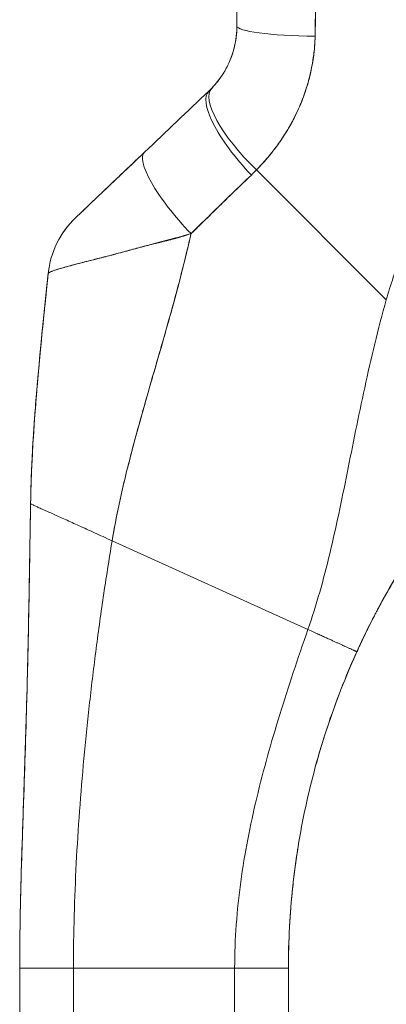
# Model space of a CAD drawing. Header units: inches. Extents: x 14 to 326, y 10 to 205.
# Tile 73 of 107: x 167.883 to 168.689, y 125.051 to 127.217. Entities that reach past the tile are written whole.
import ezdxf

# ---------------------------------------------------------------- set-up
doc = ezdxf.new("R2010")
doc.units = ezdxf.units.IN
doc.header["$LTSCALE"] = 20
doc.header["$MEASUREMENT"] = 0
doc.layers.add('Visible (ANSI)', color=7, linetype='Continuous', lineweight=5)

msp = doc.modelspace()

# ---------------------------------------------------------------- linework, layer by layer
at = {"layer": 'Visible (ANSI)'}
for p, q in [((168.3606, 127.2025), (168.3606, 127.2024)), ((168.2993, 127.0597), (168.2993, 127.0597)), ((168.2993, 127.0597), (168.2993, 127.0597)), ((168.689, 126.6007), (168.4037, 126.886)), ((168.4037, 126.886), (168.689, 126.6007)), ((168.2074, 126.5425), (168.2074, 126.5425)), ((168.2074, 126.5425), (168.2074, 126.5425)), ((168.2074, 126.5425), (168.2074, 126.5425)), ((168.0865, 126.0705), (168.5167, 125.8753)), ((168.5167, 125.8753), (168.0865, 126.0705)), ((168.6243, 125.8264), (168.6243, 125.8262)), ((168.6243, 125.8262), (168.6243, 125.8264)), ((167.8833, 124.2042), (167.8833, 125.1303)), ((168.0014, 125.1305), (168.0014, 124.2044)), ((168.0014, 125.1305), (168.3557, 125.1305)), ((168.3557, 125.1305), (168.0014, 125.1305)), ((168.3557, 124.2044), (168.3557, 125.1305)), ((168.4739, 125.1303), (168.4739, 124.2042))]:
    msp.add_line(p, q, dxfattribs=at)
for centre, major_axis, ratio, start_param, end_param in [((168.5574, 127.2025), (-0.1969, 0), 0.115588, 6.283185, 7.72703), ((168.5574, 127.2025), (-0.1968, 0), 0.115589, 0.000002, 1.443854), ((168.4393, 127.2021), (-0.0787, 0), 0.833363, 6.277448, 6.277623), ((168.4393, 127.2015), (-0.0787, 0), 0.834768, 6.270547, 6.270659), ((168.4466, 126.9286), (-0.1415, 0.1369), 0.307205, 6.282255, 7.847994), ((168.4466, 126.9286), (-0.1415, 0.1369), 0.307205, 6.282255, 7.847994), ((168.4349, 126.917), (-0.1356, 0.1427), 0.304156, 6.282215, 7.860937), ((168.4349, 126.917), (-0.1356, 0.1427), 0.304156, 6.282216, 7.860937), ((168.0951, 127.2415), (0.2377, -0.1397), 0.832676, 6.049059, 6.084772), ((168.0951, 127.2416), (0.2375, -0.1401), 0.832765, 6.050159, 6.085867), ((168.2935, 126.7826), (-0.1356, 0.1427), 0.252265, 6.282231, 7.871179), ((168.2935, 126.7826), (-0.1356, 0.1427), 0.252265, 6.282231, 7.871179), ((168.0894, 127.1759), (0.3705, -0.2157), 0.948932, 6.014972, 6.05408), ((168.0894, 127.1758), (0.3705, -0.2156), 0.94893, 6.0149, 6.054015), ((168.1417, 126.6382), (0.0203, 0.1958), 0.999998, 0.863264, 1.570796), ((168.1417, 126.6382), (-0.1356, 0.1427), 0.999995, 0, 0.707532), ((168.0014, 125.1303), (-0.1181, 0), 0.001274, 4.712398, 6.283169), ((168.3557, 125.1303), (0.1181, 0), 0.001274, 0.000027, 1.570778)]:
    msp.add_ellipse(centre, major_axis=major_axis, ratio=ratio, start_param=start_param, end_param=end_param, dxfattribs=at)
for points, knots in [([(168.3606, 127.2025), (168.3606, 127.2438), (168.3606, 127.2858), (168.3606, 127.3284), (168.3606, 127.3711), (168.3606, 127.4144), (168.3606, 127.4584), (168.3606, 127.5024), (168.3606, 127.547), (168.3606, 127.5923)], [0, 0, 0, 0, 0.333333, 0.333333, 0.333333, 0.666667, 0.666667, 0.666667, 1, 1, 1, 1]), ([(168.3606, 127.2025), (168.3606, 127.2398), (168.3606, 127.2772), (168.3606, 127.3146), (168.3606, 127.36), (168.3606, 127.4054), (168.3606, 127.451), (168.3606, 127.498), (168.3606, 127.5451), (168.3606, 127.5923)], [0, 0, 0, 0, 0.288491, 0.288491, 0.288491, 0.638459, 0.638459, 0.638459, 1, 1, 1, 1]), ([(168.5325, 127.1799), (168.5325, 127.1841), (168.5326, 127.1882), (168.5326, 127.1923), (168.5327, 127.1996), (168.5329, 127.2069), (168.533, 127.2142), (168.5334, 127.2371), (168.5339, 127.2599), (168.5344, 127.2824), (168.5346, 127.2922), (168.5348, 127.302), (168.535, 127.3117), (168.535, 127.3144), (168.5351, 127.3171), (168.5351, 127.3198), (168.5353, 127.3306), (168.5355, 127.3414), (168.5357, 127.3522), (168.536, 127.3765), (168.5363, 127.4005), (168.5365, 127.4241), (168.5366, 127.432), (168.5367, 127.4399), (168.5368, 127.4477), (168.5368, 127.4498), (168.5368, 127.4519), (168.5369, 127.454), (168.5371, 127.4695), (168.5372, 127.4849), (168.5374, 127.5), (168.5378, 127.5276), (168.5381, 127.5546), (168.5383, 127.5808)], [0, 0, 0, 0, 0.029161, 0.029161, 0.029161, 0.080621, 0.080621, 0.080621, 0.243196, 0.243196, 0.243196, 0.313778, 0.313778, 0.313778, 0.333333, 0.333333, 0.333333, 0.41251, 0.41251, 0.41251, 0.591045, 0.591045, 0.591045, 0.650584, 0.650584, 0.650584, 0.666667, 0.666667, 0.666667, 0.784923, 0.784923, 0.784923, 1, 1, 1, 1]), ([(168.5383, 127.5808), (168.5378, 127.5341), (168.5373, 127.4881), (168.5368, 127.4429), (168.5367, 127.4406), (168.5367, 127.4383), (168.5367, 127.436), (168.5362, 127.3931), (168.5356, 127.3508), (168.535, 127.3092), (168.5349, 127.3047), (168.5348, 127.3002), (168.5347, 127.2956), (168.5341, 127.2565), (168.5333, 127.2179), (168.5325, 127.1799)], [0, 0, 0, 0, 0.333333, 0.333333, 0.333333, 0.350215, 0.350215, 0.350215, 0.666667, 0.666667, 0.666667, 0.701162, 0.701162, 0.701162, 1, 1, 1, 1]), ([(169.3909, 127.2928), (169.3763, 127.2878), (169.3618, 127.2825), (169.3476, 127.277), (169.3223, 127.2673), (169.2976, 127.2569), (169.2736, 127.2459), (169.2497, 127.2349), (169.2264, 127.2232), (169.2039, 127.2111), (169.1813, 127.199), (169.1595, 127.1863), (169.1384, 127.1732), (169.1174, 127.16), (169.097, 127.1465), (169.0774, 127.1325), (169.0578, 127.1185), (169.0389, 127.1041), (169.0208, 127.0894), (169.0027, 127.0746), (168.9853, 127.0596), (168.9686, 127.0442), (168.952, 127.0289), (168.9361, 127.0133), (168.9209, 126.9974), (168.9057, 126.9816), (168.8912, 126.9656), (168.8775, 126.9493), (168.8638, 126.9331), (168.8508, 126.9168), (168.8384, 126.9003), (168.8261, 126.8838), (168.8145, 126.8672), (168.8036, 126.8505), (168.7927, 126.8338), (168.7825, 126.8171), (168.7729, 126.8003), (168.7634, 126.7835), (168.7545, 126.7668), (168.7462, 126.75), (168.738, 126.7332), (168.7304, 126.7165), (168.7234, 126.6998), (168.7165, 126.6831), (168.7102, 126.6665), (168.7044, 126.65), (168.6987, 126.6335), (168.6936, 126.617), (168.689, 126.6007)], [0, 0, 0, 0, 0.036069, 0.036069, 0.036069, 0.100331, 0.100331, 0.100331, 0.164593, 0.164593, 0.164593, 0.228855, 0.228855, 0.228855, 0.293118, 0.293118, 0.293118, 0.35738, 0.35738, 0.35738, 0.421642, 0.421642, 0.421642, 0.485904, 0.485904, 0.485904, 0.550166, 0.550166, 0.550166, 0.614429, 0.614429, 0.614429, 0.678691, 0.678691, 0.678691, 0.742953, 0.742953, 0.742953, 0.807215, 0.807215, 0.807215, 0.871477, 0.871477, 0.871477, 0.93574, 0.93574, 0.93574, 1, 1, 1, 1]), ([(168.3052, 127.0655), (168.3166, 127.0774), (168.3267, 127.0908), (168.335, 127.1054), (168.3433, 127.1201), (168.3498, 127.136), (168.3541, 127.1524), (168.3584, 127.1688), (168.3606, 127.1856), (168.3606, 127.2025)], [0, 0, 0, 0, 0.333333, 0.333333, 0.333333, 0.666667, 0.666667, 0.666667, 1, 1, 1, 1]), ([(168.3052, 127.0655), (168.3071, 127.0676), (168.3091, 127.0697), (168.311, 127.0718), (168.3133, 127.0745), (168.3156, 127.0772), (168.3179, 127.08), (168.3203, 127.083), (168.3226, 127.0862), (168.3249, 127.0894), (168.3273, 127.0929), (168.3297, 127.0965), (168.3319, 127.1002), (168.3345, 127.1044), (168.3369, 127.1087), (168.3391, 127.113), (168.3416, 127.118), (168.3439, 127.1231), (168.346, 127.1282), (168.3484, 127.1341), (168.3505, 127.1401), (168.3524, 127.1463), (168.3544, 127.1532), (168.3561, 127.1604), (168.3574, 127.1676), (168.3589, 127.1757), (168.3599, 127.184), (168.3603, 127.1924), (168.3605, 127.1957), (168.3606, 127.1991), (168.3606, 127.2025)], [0, 0, 0, 0, 0.060949, 0.060949, 0.060949, 0.135639, 0.135639, 0.135639, 0.215708, 0.215708, 0.215708, 0.303486, 0.303486, 0.303486, 0.401292, 0.401292, 0.401292, 0.511372, 0.511372, 0.511372, 0.635855, 0.635855, 0.635855, 0.776826, 0.776826, 0.776826, 0.936006, 0.936006, 0.936006, 1, 1, 1, 1]), ([(168.4037, 126.886), (168.4112, 126.8938), (168.4184, 126.9017), (168.4253, 126.9098), (168.4294, 126.9146), (168.4335, 126.9195), (168.4374, 126.9244), (168.4434, 126.932), (168.4492, 126.9396), (168.4545, 126.9472), (168.4568, 126.9505), (168.459, 126.9537), (168.4612, 126.957), (168.4641, 126.9614), (168.467, 126.9659), (168.4697, 126.9703), (168.4776, 126.9832), (168.4845, 126.9959), (168.4905, 127.0085), (168.4934, 127.0145), (168.4962, 127.0205), (168.4987, 127.0264), (168.5047, 127.0402), (168.5096, 127.0538), (168.5138, 127.0672), (168.5169, 127.0771), (168.5196, 127.087), (168.5219, 127.0968), (168.524, 127.1059), (168.5258, 127.1149), (168.5273, 127.1238), (168.5283, 127.1303), (168.5293, 127.1367), (168.53, 127.1431), (168.5315, 127.1554), (168.5324, 127.1677), (168.5325, 127.1799)], [0, 0, 0, 0, 0.078629, 0.078629, 0.078629, 0.12616, 0.12616, 0.12616, 0.2, 0.2, 0.2, 0.231421, 0.231421, 0.231421, 0.274676, 0.274676, 0.274676, 0.4, 0.4, 0.4, 0.460013, 0.460013, 0.460013, 0.6, 0.6, 0.6, 0.704237, 0.704237, 0.704237, 0.8, 0.8, 0.8, 0.868687, 0.868687, 0.868687, 1, 1, 1, 1]), ([(168.5325, 127.1799), (168.5323, 127.173), (168.532, 127.166), (168.5314, 127.159), (168.5301, 127.1418), (168.5277, 127.1246), (168.5242, 127.1074), (168.5239, 127.1058), (168.5236, 127.1043), (168.5232, 127.1027), (168.5203, 127.0893), (168.5167, 127.076), (168.5124, 127.0628), (168.5085, 127.0507), (168.504, 127.0386), (168.4989, 127.0267), (168.4986, 127.026), (168.4983, 127.0254), (168.498, 127.0247), (168.4932, 127.0137), (168.488, 127.0029), (168.4822, 126.9922), (168.4772, 126.9828), (168.4718, 126.9736), (168.466, 126.9644), (168.4638, 126.961), (168.4615, 126.9575), (168.4592, 126.954), (168.4562, 126.9495), (168.453, 126.945), (168.4498, 126.9405), (168.4447, 126.9334), (168.4393, 126.9264), (168.4337, 126.9195), (168.4286, 126.9132), (168.4232, 126.9069), (168.4176, 126.9007), (168.4131, 126.8957), (168.4085, 126.8908), (168.4037, 126.886)], [0, 0, 0, 0, 0.067817, 0.067817, 0.067817, 0.234588, 0.234588, 0.234588, 0.25, 0.25, 0.25, 0.380149, 0.380149, 0.380149, 0.5, 0.5, 0.5, 0.506838, 0.506838, 0.506838, 0.617148, 0.617148, 0.617148, 0.713405, 0.713405, 0.713405, 0.75, 0.75, 0.75, 0.798131, 0.798131, 0.798131, 0.874043, 0.874043, 0.874043, 0.943786, 0.943786, 0.943786, 1, 1, 1, 1]), ([(168.0061, 126.7809), (168.006, 126.7808), (168.007, 126.7818), (168.0091, 126.7838), (168.0113, 126.7858), (168.0145, 126.7889), (168.0189, 126.7931), (168.0233, 126.7973), (168.0289, 126.8026), (168.0355, 126.8089), (168.0421, 126.8152), (168.0497, 126.8224), (168.0582, 126.8305), (168.0668, 126.8387), (168.0762, 126.8476), (168.0864, 126.8574), (168.0967, 126.8671), (168.1077, 126.8776), (168.1196, 126.8889), (168.1315, 126.9002), (168.1443, 126.9124), (168.1579, 126.9253)], [0, 0, 0, 0, 0.1428571, 0.1428571, 0.1428571, 0.2857143, 0.2857143, 0.2857143, 0.4285714, 0.4285714, 0.4285714, 0.5714286, 0.5714286, 0.5714286, 0.7142857, 0.7142857, 0.7142857, 0.8571429, 0.8571429, 0.8571429, 0.99988, 0.99988, 0.99988, 0.99988]), ([(168.0061, 126.7809), (168.0061, 126.7809), (168.0062, 126.781), (168.0064, 126.7812), (168.0066, 126.7814), (168.007, 126.7817), (168.0074, 126.7821), (168.0079, 126.7826), (168.0085, 126.7832), (168.0092, 126.7839), (168.01, 126.7846), (168.0109, 126.7855), (168.012, 126.7865), (168.0131, 126.7876), (168.0144, 126.7888), (168.0159, 126.7902), (168.0171, 126.7914), (168.0184, 126.7926), (168.0198, 126.7939), (168.0202, 126.7943), (168.0207, 126.7948), (168.0212, 126.7952), (168.0233, 126.7973), (168.0256, 126.7995), (168.0281, 126.8018), (168.0308, 126.8044), (168.0337, 126.8072), (168.0369, 126.8102), (168.0403, 126.8135), (168.0439, 126.8169), (168.0478, 126.8206), (168.0502, 126.8229), (168.0526, 126.8252), (168.0552, 126.8276), (168.0571, 126.8294), (168.059, 126.8313), (168.061, 126.8331), (168.066, 126.838), (168.0713, 126.843), (168.0768, 126.8482), (168.0829, 126.854), (168.0892, 126.86), (168.0956, 126.8661), (168.1026, 126.8728), (168.1099, 126.8796), (168.1172, 126.8866), (168.1244, 126.8935), (168.1318, 126.9004), (168.1391, 126.9074), (168.1454, 126.9134), (168.1517, 126.9194), (168.1579, 126.9253)], [0, 0, 0, 0, 0.036619, 0.036619, 0.036619, 0.0754201, 0.0754201, 0.0754201, 0.1168316, 0.1168316, 0.1168316, 0.1615176, 0.1615176, 0.1615176, 0.2100999, 0.2100999, 0.2100999, 0.25, 0.25, 0.25, 0.2631735, 0.2631735, 0.2631735, 0.3215167, 0.3215167, 0.3215167, 0.3856885, 0.3856885, 0.3856885, 0.4559589, 0.4559589, 0.4559589, 0.5, 0.5, 0.5, 0.5327249, 0.5327249, 0.5327249, 0.6174211, 0.6174211, 0.6174211, 0.7113008, 0.7113008, 0.7113008, 0.8134649, 0.8134649, 0.8134649, 0.9141774, 0.9141774, 0.9141774, 0.9998429, 0.9998429, 0.9998429, 0.9998429]), ([(168.2599, 126.746), (168.2754, 126.7614), (168.2908, 126.7763), (168.3059, 126.791), (168.3148, 126.7997), (168.3236, 126.8083), (168.3323, 126.8168), (168.3326, 126.8171), (168.333, 126.8174), (168.3333, 126.8177), (168.3389, 126.8232), (168.3445, 126.8286), (168.35, 126.8339), (168.3644, 126.8479), (168.3786, 126.8615), (168.3924, 126.8747)], [0, 0, 0, 0, 0.333333, 0.333333, 0.333333, 0.531303, 0.531303, 0.531303, 0.538863, 0.538863, 0.538863, 0.666667, 0.666667, 0.666667, 1, 1, 1, 1]), ([(168.3924, 126.8747), (168.3801, 126.863), (168.3679, 126.8512), (168.3557, 126.8395), (168.34, 126.8242), (168.3243, 126.809), (168.3086, 126.7937), (168.2924, 126.7778), (168.2762, 126.7619), (168.2599, 126.746)], [0, 0, 0, 0, 0.2755, 0.2755, 0.2755, 0.631774, 0.631774, 0.631774, 1, 1, 1, 1]), ([(168.2599, 126.746), (168.2466, 126.7422), (168.2337, 126.7386), (168.2209, 126.7351), (168.2058, 126.731), (168.191, 126.7271), (168.1765, 126.7232), (168.1742, 126.7226), (168.1719, 126.722), (168.1695, 126.7214), (168.1572, 126.7181), (168.1451, 126.7148), (168.1334, 126.7117), (168.1202, 126.7081), (168.1075, 126.7047), (168.0955, 126.7015), (168.0933, 126.701), (168.0911, 126.7004), (168.089, 126.6998), (168.0798, 126.6974), (168.0712, 126.6952), (168.063, 126.6931), (168.0531, 126.6906), (168.044, 126.6883), (168.0354, 126.6861), (168.0323, 126.6853), (168.0292, 126.6845), (168.0263, 126.6838), (168.0214, 126.6825), (168.0168, 126.6813), (168.0124, 126.6802), (168.0056, 126.6784), (167.9993, 126.6767), (167.9936, 126.6752), (167.9893, 126.674), (167.9854, 126.6729), (167.9817, 126.6719), (167.9807, 126.6716), (167.9797, 126.6713), (167.9787, 126.671), (167.9745, 126.6698), (167.9707, 126.6687), (167.9673, 126.6676), (167.9641, 126.6667), (167.9613, 126.6657), (167.9589, 126.6649), (167.9574, 126.6644), (167.9561, 126.6639), (167.9549, 126.6634), (167.9542, 126.6632), (167.9535, 126.6629), (167.9528, 126.6626), (167.9512, 126.662), (167.9499, 126.6613), (167.9489, 126.6608), (167.9479, 126.6603), (167.9471, 126.6598), (167.9466, 126.6594), (167.9462, 126.659), (167.9459, 126.6587), (167.9459, 126.6585)], [0, 0, 0, 0, 0.070099, 0.070099, 0.070099, 0.153227, 0.153227, 0.153227, 0.166667, 0.166667, 0.166667, 0.237919, 0.237919, 0.237919, 0.318443, 0.318443, 0.318443, 0.333333, 0.333333, 0.333333, 0.396446, 0.396446, 0.396446, 0.472282, 0.472282, 0.472282, 0.5, 0.5, 0.5, 0.545332, 0.545332, 0.545332, 0.61493, 0.61493, 0.61493, 0.666667, 0.666667, 0.666667, 0.680579, 0.680579, 0.680579, 0.742113, 0.742113, 0.742113, 0.799672, 0.799672, 0.799672, 0.833333, 0.833333, 0.833333, 0.853588, 0.853588, 0.853588, 0.904523, 0.904523, 0.904523, 0.953187, 0.953187, 0.953187, 1, 1, 1, 1]), ([(167.9459, 126.6585), (167.9459, 126.6588), (167.9464, 126.6593), (167.9474, 126.6599), (167.9483, 126.6605), (167.9498, 126.6613), (167.9517, 126.6621), (167.9526, 126.6625), (167.9537, 126.663), (167.9548, 126.6634), (167.9561, 126.6639), (167.9574, 126.6644), (167.9589, 126.6649), (167.9604, 126.6654), (167.962, 126.666), (167.9637, 126.6665), (167.9654, 126.6671), (167.9673, 126.6676), (167.9692, 126.6682), (167.9729, 126.6693), (167.977, 126.6705), (167.9815, 126.6718), (167.9819, 126.6719), (167.9822, 126.672), (167.9826, 126.6721), (167.9877, 126.6736), (167.9932, 126.6751), (167.9992, 126.6767), (168.0053, 126.6783), (168.0119, 126.6801), (168.0191, 126.6819), (168.0213, 126.6825), (168.0236, 126.6831), (168.026, 126.6837), (168.0311, 126.685), (168.0364, 126.6863), (168.042, 126.6877), (168.0502, 126.6898), (168.0588, 126.692), (168.0681, 126.6943), (168.0692, 126.6946), (168.0704, 126.6949), (168.0715, 126.6952), (168.077, 126.6967), (168.0827, 126.6982), (168.0886, 126.6997), (168.0914, 126.7005), (168.0941, 126.7012), (168.0969, 126.702), (168.1068, 126.7047), (168.1172, 126.7076), (168.1281, 126.7105), (168.1387, 126.7134), (168.1496, 126.7163), (168.1609, 126.7192), (168.1636, 126.7199), (168.1662, 126.7205), (168.1689, 126.7212), (168.169, 126.7212), (168.1692, 126.7213), (168.1693, 126.7213), (168.1775, 126.7233), (168.1859, 126.7254), (168.1943, 126.7274), (168.2053, 126.7301), (168.2165, 126.7329), (168.2276, 126.7359), (168.2384, 126.7389), (168.2492, 126.7422), (168.2599, 126.746)], [0, 0, 0, 0, 0.066599, 0.066599, 0.066599, 0.13375, 0.13375, 0.13375, 0.166667, 0.166667, 0.166667, 0.201474, 0.201474, 0.201474, 0.235929, 0.235929, 0.235929, 0.269758, 0.269758, 0.269758, 0.333333, 0.333333, 0.333333, 0.338645, 0.338645, 0.338645, 0.408129, 0.408129, 0.408129, 0.47796, 0.47796, 0.47796, 0.5, 0.5, 0.5, 0.547804, 0.547804, 0.547804, 0.617158, 0.617158, 0.617158, 0.625768, 0.625768, 0.625768, 0.666667, 0.666667, 0.666667, 0.685425, 0.685425, 0.685425, 0.752265, 0.752265, 0.752265, 0.817289, 0.817289, 0.817289, 0.832593, 0.832593, 0.832593, 0.833333, 0.833333, 0.833333, 0.880153, 0.880153, 0.880153, 0.940933, 0.940933, 0.940933, 1, 1, 1, 1]), ([(168.0865, 126.0705), (168.0924, 126.1059), (168.0996, 126.1417), (168.1078, 126.1779), (168.116, 126.2141), (168.1252, 126.2507), (168.135, 126.2875), (168.1449, 126.3243), (168.1553, 126.3614), (168.166, 126.3987), (168.1767, 126.4361), (168.1877, 126.4737), (168.1986, 126.5116), (168.2094, 126.5495), (168.2202, 126.5878), (168.2304, 126.6265), (168.2407, 126.6651), (168.2505, 126.7042), (168.2594, 126.7439), (168.2596, 126.7446), (168.2597, 126.7453), (168.2599, 126.746)], [0, 0, 0, 0, 0.166185, 0.166185, 0.166185, 0.332369, 0.332369, 0.332369, 0.498554, 0.498554, 0.498554, 0.664739, 0.664739, 0.664739, 0.830923, 0.830923, 0.830923, 0.997108, 0.997108, 0.997108, 1, 1, 1, 1]), ([(168.2599, 126.746), (168.2532, 126.7161), (168.246, 126.6866), (168.2385, 126.6573), (168.231, 126.6281), (168.2232, 126.5991), (168.2151, 126.5703), (168.2071, 126.5415), (168.199, 126.5129), (168.1908, 126.4845), (168.1826, 126.4561), (168.1744, 126.4278), (168.1663, 126.3997), (168.1582, 126.3716), (168.1503, 126.3437), (168.1427, 126.3159), (168.1351, 126.2881), (168.1278, 126.2604), (168.1209, 126.233), (168.1141, 126.2055), (168.1077, 126.1782), (168.1019, 126.1511), (168.0961, 126.124), (168.0909, 126.0971), (168.0865, 126.0705)], [0, 0, 0, 0, 0.125, 0.125, 0.125, 0.25, 0.25, 0.25, 0.375, 0.375, 0.375, 0.5, 0.5, 0.5, 0.625, 0.625, 0.625, 0.75, 0.75, 0.75, 0.875, 0.875, 0.875, 1, 1, 1, 1]), ([(167.9072, 126.1515), (167.9077, 126.1829), (167.9088, 126.2153), (167.9104, 126.2486), (167.9121, 126.2818), (167.9142, 126.3159), (167.9168, 126.3507), (167.9194, 126.3855), (167.9224, 126.421), (167.9257, 126.457), (167.929, 126.4931), (167.9326, 126.5296), (167.9364, 126.5666), (167.9395, 126.597), (167.9427, 126.6276), (167.9459, 126.6585)], [0, 0, 0, 0, 0.207436, 0.207436, 0.207436, 0.414872, 0.414872, 0.414872, 0.622309, 0.622309, 0.622309, 0.829745, 0.829745, 0.829745, 1, 1, 1, 1]), ([(167.9459, 126.6585), (167.9412, 126.6133), (167.9365, 126.5685), (167.9322, 126.5245), (167.9278, 126.4803), (167.9237, 126.4367), (167.9202, 126.3941), (167.9167, 126.3515), (167.9137, 126.3098), (167.9115, 126.2693), (167.9093, 126.2287), (167.9078, 126.1894), (167.9072, 126.1515)], [0, 0, 0, 0, 0.249407, 0.249407, 0.249407, 0.499604, 0.499604, 0.499604, 0.749802, 0.749802, 0.749802, 1, 1, 1, 1]), ([(167.9086, 126.2043), (167.9107, 126.2638), (167.9146, 126.3241), (167.9257, 126.462), (167.9336, 126.54), (167.9431, 126.6313), (167.9445, 126.6447), (167.9459, 126.6581)], [1.833363, 1.833363, 1.833363, 1.833363, 2.29058, 2.29058, 2.887637, 2.887637, 2.990249, 2.990249, 2.990249, 2.990249]), ([(167.9459, 126.6581), (167.9459, 126.6581), (167.9459, 126.6581), (167.9459, 126.6581), (167.9459, 126.6582), (167.9459, 126.6582), (167.9459, 126.6582)], [0.5179917, 0.5179917, 0.5179917, 0.5179917, 0.5709992, 0.5709992, 0.5709992, 0.6223758, 0.6223758, 0.6223758, 0.6223758]), ([(168.5167, 125.8753), (168.5262, 125.9023), (168.5347, 125.9296), (168.5426, 125.9573), (168.5506, 125.9851), (168.5579, 126.0133), (168.5648, 126.0419), (168.5716, 126.0706), (168.5781, 126.0997), (168.5844, 126.1293), (168.5907, 126.1589), (168.5968, 126.189), (168.603, 126.2195), (168.6091, 126.25), (168.6153, 126.2809), (168.6216, 126.3122), (168.628, 126.3435), (168.6346, 126.3752), (168.6415, 126.4071), (168.6485, 126.439), (168.6558, 126.4712), (168.6637, 126.5035), (168.6715, 126.5359), (168.6799, 126.5683), (168.689, 126.6007)], [0, 0, 0, 0, 0.125006, 0.125006, 0.125006, 0.250011, 0.250011, 0.250011, 0.375017, 0.375017, 0.375017, 0.500022, 0.500022, 0.500022, 0.625028, 0.625028, 0.625028, 0.750033, 0.750033, 0.750033, 0.875039, 0.875039, 0.875039, 1, 1, 1, 1]), ([(168.689, 126.6007), (168.6799, 126.5683), (168.6715, 126.5358), (168.6637, 126.5035), (168.6558, 126.4712), (168.6485, 126.439), (168.6415, 126.4071), (168.6345, 126.3752), (168.628, 126.3435), (168.6216, 126.3122), (168.6153, 126.2809), (168.6091, 126.25), (168.603, 126.2195), (168.5968, 126.189), (168.5907, 126.1589), (168.5844, 126.1293), (168.5781, 126.0997), (168.5716, 126.0706), (168.5648, 126.0419), (168.5579, 126.0133), (168.5506, 125.9851), (168.5426, 125.9573), (168.5347, 125.9296), (168.5262, 125.9023), (168.5167, 125.8753)], [0, 0, 0, 0, 0.124999, 0.124999, 0.124999, 0.25, 0.25, 0.25, 0.375, 0.375, 0.375, 0.5, 0.5, 0.5, 0.625, 0.625, 0.625, 0.75, 0.75, 0.75, 0.875, 0.875, 0.875, 1, 1, 1, 1]), ([(168.6243, 125.8264), (168.6397, 125.8603), (168.6561, 125.8935), (168.6735, 125.926), (168.6909, 125.9585), (168.7093, 125.9903), (168.7287, 126.0214), (168.748, 126.0525), (168.7684, 126.0829), (168.7898, 126.1127), (168.8112, 126.1425), (168.8336, 126.1717), (168.8571, 126.2002)], [0, 0, 0, 0, 0.25, 0.25, 0.25, 0.5, 0.5, 0.5, 0.75, 0.75, 0.75, 1, 1, 1, 1]), ([(168.8571, 126.2002), (168.8434, 126.1836), (168.8301, 126.1668), (168.8171, 126.1497), (168.8019, 126.1297), (168.7872, 126.1094), (168.773, 126.0888), (168.7587, 126.0682), (168.7449, 126.0473), (168.7316, 126.0261), (168.7183, 126.0049), (168.7054, 125.9833), (168.6931, 125.9615), (168.6807, 125.9396), (168.6687, 125.9175), (168.6573, 125.895), (168.6458, 125.8724), (168.6348, 125.8496), (168.6243, 125.8264)], [0, 0, 0, 0, 0.1456, 0.1456, 0.1456, 0.31648, 0.31648, 0.31648, 0.48736, 0.48736, 0.48736, 0.65824, 0.65824, 0.65824, 0.82912, 0.82912, 0.82912, 1, 1, 1, 1]), ([(167.8833, 125.1303), (167.8833, 125.1714), (167.8838, 125.2122), (167.8846, 125.2527), (167.8854, 125.2933), (167.8865, 125.3336), (167.8877, 125.374), (167.8889, 125.4143), (167.8903, 125.4546), (167.8917, 125.4951), (167.8931, 125.5357), (167.8944, 125.5764), (167.8958, 125.6176), (167.8971, 125.6587), (167.8983, 125.7004), (167.8994, 125.7427), (167.9005, 125.7851), (167.9016, 125.8282), (167.9025, 125.8722), (167.9034, 125.9163), (167.9041, 125.9614), (167.9049, 126.0079), (167.9057, 126.0543), (167.9064, 126.1021), (167.9072, 126.1515)], [0.0000011, 0.0000011, 0.0000011, 0.0000011, 0.125, 0.125, 0.125, 0.25, 0.25, 0.25, 0.375, 0.375, 0.375, 0.5, 0.5, 0.5, 0.625, 0.625, 0.625, 0.75, 0.75, 0.75, 0.875, 0.875, 0.875, 1, 1, 1, 1]), ([(167.9072, 126.1515), (167.9064, 126.1021), (167.9057, 126.0543), (167.9049, 126.0079), (167.9041, 125.9614), (167.9034, 125.9163), (167.9025, 125.8722), (167.9016, 125.8282), (167.9005, 125.7851), (167.8994, 125.7427), (167.8983, 125.7004), (167.8971, 125.6587), (167.8958, 125.6176), (167.8944, 125.5764), (167.8931, 125.5357), (167.8917, 125.4951), (167.8903, 125.4546), (167.8889, 125.4143), (167.8877, 125.374), (167.8865, 125.3336), (167.8854, 125.2933), (167.8846, 125.2527), (167.8838, 125.2122), (167.8833, 125.1714), (167.8833, 125.1303)], [0, 0, 0, 0, 0.125, 0.125, 0.125, 0.25, 0.25, 0.25, 0.375, 0.375, 0.375, 0.5, 0.5, 0.5, 0.625, 0.625, 0.625, 0.75, 0.75, 0.75, 0.875, 0.875, 0.875, 0.9999989, 0.9999989, 0.9999989, 0.9999989]), ([(167.8833, 125.1412), (167.8833, 125.1413), (167.8833, 125.1413), (167.8833, 125.1413), (167.8833, 125.1413), (167.8833, 125.1415), (167.8833, 125.1417), (167.8833, 125.1426), (167.8833, 125.1434), (167.8833, 125.1453), (167.8833, 125.1465), (167.8833, 125.1508), (167.8834, 125.1544), (167.8834, 125.1656), (167.8835, 125.1746), (167.8836, 125.1914), (167.8837, 125.1994), (167.884, 125.221), (167.8842, 125.2352), (167.8853, 125.2919), (167.8865, 125.3356), (167.8916, 125.502), (167.8963, 125.6251), (167.9016, 125.831), (167.9033, 125.9135), (167.9051, 126.0235), (167.9055, 126.051), (167.9061, 126.0877), (167.9063, 126.0968), (167.9066, 126.1151), (167.9067, 126.1244), (167.9069, 126.1351), (167.907, 126.1372), (167.907, 126.1409), (167.907, 126.1424), (167.9071, 126.1448), (167.9071, 126.1456), (167.9071, 126.1474), (167.9071, 126.1481), (167.9072, 126.1499), (167.9072, 126.1502), (167.9072, 126.1505)], [0, 0, 0, 0, 0.000067, 0.000067, 0.0006, 0.0006, 0.004866, 0.004866, 0.02255, 0.02255, 0.046136, 0.046136, 0.09951, 0.09951, 0.193748, 0.193748, 0.263624, 0.263624, 0.374565, 0.374565, 0.702158, 0.702158, 1.645878, 1.645878, 2.275029, 2.275029, 2.484725, 2.484725, 2.554638, 2.554638, 2.624152, 2.624152, 2.641441, 2.641441, 2.658826, 2.658826, 2.675992, 2.675992, 2.708063, 2.708063, 2.793422, 2.793422, 2.793422, 2.793422]), ([(168.0865, 126.0705), (168.0796, 126.0736), (168.073, 126.0766), (168.0666, 126.0795), (168.0602, 126.0824), (168.054, 126.0852), (168.0479, 126.0879), (168.0419, 126.0907), (168.0361, 126.0933), (168.0304, 126.0959), (168.0247, 126.0985), (168.0192, 126.1009), (168.0139, 126.1034), (168.0085, 126.1058), (168.0033, 126.1081), (167.9983, 126.1104), (167.9933, 126.1127), (167.9885, 126.1149), (167.9838, 126.117), (167.9791, 126.1191), (167.9745, 126.1212), (167.9701, 126.1232), (167.9658, 126.1251), (167.9615, 126.127), (167.9575, 126.1289), (167.9535, 126.1307), (167.9496, 126.1325), (167.9459, 126.1341), (167.9422, 126.1358), (167.9387, 126.1374), (167.9354, 126.1388), (167.9322, 126.1403), (167.9291, 126.1417), (167.9262, 126.143), (167.9234, 126.1443), (167.9208, 126.1454), (167.9185, 126.1465), (167.9162, 126.1475), (167.9142, 126.1484), (167.9125, 126.1492), (167.9109, 126.1499), (167.9095, 126.1505), (167.9086, 126.1509), (167.9077, 126.1513), (167.9072, 126.1515), (167.9072, 126.1515)], [0, 0, 0, 0, 0.066667, 0.066667, 0.066667, 0.133333, 0.133333, 0.133333, 0.2, 0.2, 0.2, 0.266667, 0.266667, 0.266667, 0.333333, 0.333333, 0.333333, 0.4, 0.4, 0.4, 0.466667, 0.466667, 0.466667, 0.533333, 0.533333, 0.533333, 0.6, 0.6, 0.6, 0.666667, 0.666667, 0.666667, 0.733333, 0.733333, 0.733333, 0.8, 0.8, 0.8, 0.866667, 0.866667, 0.866667, 0.933333, 0.933333, 0.933333, 1, 1, 1, 1]), ([(168.7755, 126.0922), (168.7646, 126.0765), (168.754, 126.0607), (168.7436, 126.0446), (168.7386, 126.0369), (168.7338, 126.0292), (168.7289, 126.0215), (168.7236, 126.013), (168.7184, 126.0044), (168.7132, 125.9958), (168.7034, 125.9793), (168.6938, 125.9627), (168.6845, 125.9459)], [0, 0, 0, 0, 0.333333, 0.333333, 0.333333, 0.491831, 0.491831, 0.491831, 0.666667, 0.666667, 0.666667, 1, 1, 1, 1]), ([(168.0014, 125.1305), (168.0014, 125.1692), (168.002, 125.2077), (168.003, 125.2461), (168.0041, 125.2845), (168.0056, 125.3228), (168.0076, 125.3611), (168.0096, 125.3993), (168.012, 125.4376), (168.0148, 125.4759), (168.0176, 125.5143), (168.0208, 125.5527), (168.0243, 125.5913), (168.0279, 125.6299), (168.0319, 125.6686), (168.0362, 125.7077), (168.0405, 125.7468), (168.0453, 125.7861), (168.0504, 125.8259), (168.0555, 125.8657), (168.061, 125.9059), (168.067, 125.9466), (168.073, 125.9873), (168.0795, 126.0286), (168.0865, 126.0705)], [0, 0, 0, 0, 0.125, 0.125, 0.125, 0.25, 0.25, 0.25, 0.375, 0.375, 0.375, 0.5, 0.5, 0.5, 0.625, 0.625, 0.625, 0.75, 0.75, 0.75, 0.875, 0.875, 0.875, 1, 1, 1, 1]), ([(168.0865, 126.0705), (168.0795, 126.0286), (168.073, 125.9873), (168.067, 125.9466), (168.061, 125.9059), (168.0555, 125.8657), (168.0504, 125.8259), (168.0453, 125.7861), (168.0405, 125.7468), (168.0362, 125.7077), (168.0319, 125.6686), (168.0279, 125.6299), (168.0243, 125.5913), (168.0208, 125.5527), (168.0176, 125.5143), (168.0148, 125.4759), (168.012, 125.4376), (168.0096, 125.3993), (168.0076, 125.3611), (168.0056, 125.3228), (168.0041, 125.2845), (168.003, 125.2461), (168.002, 125.2077), (168.0014, 125.1692), (168.0014, 125.1305)], [0, 0, 0, 0, 0.125, 0.125, 0.125, 0.25, 0.25, 0.25, 0.375, 0.375, 0.375, 0.5, 0.5, 0.5, 0.625, 0.625, 0.625, 0.75, 0.75, 0.75, 0.875, 0.875, 0.875, 1, 1, 1, 1]), ([(168.6845, 125.9459), (168.6813, 125.9401), (168.6776, 125.9334), (168.6735, 125.9257), (168.6719, 125.9228), (168.6703, 125.9199), (168.6687, 125.9167), (168.6674, 125.9144), (168.6661, 125.9119), (168.6648, 125.9094), (168.6598, 125.8997), (168.6543, 125.889), (168.6484, 125.8771), (168.643, 125.8662), (168.6373, 125.8543), (168.6313, 125.8414), (168.629, 125.8365), (168.6267, 125.8315), (168.6243, 125.8262)], [0, 0, 0, 0, 0.242574, 0.242574, 0.242574, 0.333333, 0.333333, 0.333333, 0.402843, 0.402843, 0.402843, 0.666667, 0.666667, 0.666667, 0.908054, 0.908054, 0.908054, 1, 1, 1, 1]), ([(167.8833, 125.1303), (167.8833, 125.1712), (167.8838, 125.2117), (167.8846, 125.252), (167.8854, 125.2926), (167.8865, 125.3329), (167.8877, 125.3733), (167.8889, 125.4136), (167.8903, 125.4539), (167.8917, 125.4944), (167.8931, 125.5349), (167.8944, 125.5757), (167.8958, 125.6168), (167.8971, 125.658), (167.8983, 125.6996), (167.8994, 125.742), (167.9005, 125.7843), (167.9016, 125.8274), (167.9025, 125.8715), (167.9027, 125.886), (167.903, 125.9005), (167.9033, 125.9152)], [0.0007124, 0.0007124, 0.0007124, 0.0007124, 0.125, 0.125, 0.125, 0.25, 0.25, 0.25, 0.375, 0.375, 0.375, 0.5, 0.5, 0.5, 0.625, 0.625, 0.625, 0.75, 0.75, 0.75, 0.7909687, 0.7909687, 0.7909687, 0.7909687]), ([(168.3557, 125.1305), (168.3557, 125.1626), (168.357, 125.1945), (168.3593, 125.2261), (168.3616, 125.2578), (168.3649, 125.2891), (168.3692, 125.3203), (168.3734, 125.3515), (168.3786, 125.3824), (168.3845, 125.4132), (168.3904, 125.444), (168.397, 125.4746), (168.4043, 125.5051), (168.4116, 125.5356), (168.4195, 125.5661), (168.428, 125.5966), (168.4364, 125.627), (168.4454, 125.6575), (168.4549, 125.6882), (168.4643, 125.7189), (168.4742, 125.7497), (168.4845, 125.7808), (168.4948, 125.812), (168.5056, 125.8434), (168.5167, 125.8753)], [0, 0, 0, 0, 0.125, 0.125, 0.125, 0.25, 0.25, 0.25, 0.375, 0.375, 0.375, 0.5, 0.5, 0.5, 0.625, 0.625, 0.625, 0.75, 0.75, 0.75, 0.875, 0.875, 0.875, 1, 1, 1, 1]), ([(168.5167, 125.8753), (168.5056, 125.8434), (168.4948, 125.812), (168.4845, 125.7808), (168.4742, 125.7497), (168.4643, 125.7189), (168.4549, 125.6882), (168.4454, 125.6575), (168.4364, 125.627), (168.428, 125.5966), (168.4195, 125.5661), (168.4116, 125.5356), (168.4043, 125.5051), (168.397, 125.4746), (168.3904, 125.444), (168.3845, 125.4132), (168.3786, 125.3824), (168.3734, 125.3515), (168.3692, 125.3203), (168.3649, 125.2891), (168.3616, 125.2578), (168.3593, 125.2261), (168.357, 125.1945), (168.3557, 125.1626), (168.3557, 125.1305)], [0, 0, 0, 0, 0.125, 0.125, 0.125, 0.25, 0.25, 0.25, 0.375, 0.375, 0.375, 0.5, 0.5, 0.5, 0.625, 0.625, 0.625, 0.75, 0.75, 0.75, 0.875, 0.875, 0.875, 1, 1, 1, 1]), ([(168.6243, 125.8264), (168.6243, 125.8264), (168.6238, 125.8266), (168.6229, 125.827), (168.6225, 125.8272), (168.622, 125.8275), (168.6214, 125.8277), (168.6208, 125.828), (168.6202, 125.8283), (168.6195, 125.8286), (168.6188, 125.8289), (168.6181, 125.8293), (168.6173, 125.8296), (168.6165, 125.83), (168.6157, 125.8304), (168.6148, 125.8307), (168.614, 125.8311), (168.6131, 125.8315), (168.6122, 125.8319), (168.6113, 125.8323), (168.6104, 125.8328), (168.6095, 125.8332), (168.6086, 125.8336), (168.6077, 125.834), (168.6067, 125.8344), (168.6058, 125.8349), (168.6048, 125.8353), (168.6039, 125.8357), (168.6029, 125.8362), (168.602, 125.8366), (168.601, 125.837), (168.6001, 125.8375), (168.5991, 125.8379), (168.5982, 125.8383), (168.5963, 125.8392), (168.5943, 125.8401), (168.5924, 125.841), (168.5905, 125.8418), (168.5886, 125.8427), (168.5866, 125.8436), (168.5846, 125.8445), (168.5827, 125.8454), (168.5806, 125.8463), (168.5786, 125.8472), (168.5765, 125.8482), (168.5743, 125.8492), (168.5721, 125.8502), (168.5699, 125.8512), (168.5675, 125.8523), (168.5651, 125.8534), (168.5626, 125.8545), (168.5599, 125.8557), (168.5572, 125.857), (168.5543, 125.8583), (168.5513, 125.8597), (168.5482, 125.8611), (168.5449, 125.8626), (168.5413, 125.8642), (168.5378, 125.8658), (168.534, 125.8675), (168.5299, 125.8694), (168.5258, 125.8712), (168.5214, 125.8732), (168.5167, 125.8753)], [0, 0, 0, 0, 0.0625, 0.0625, 0.0625, 0.09375, 0.09375, 0.09375, 0.125, 0.125, 0.125, 0.15625, 0.15625, 0.15625, 0.1875, 0.1875, 0.1875, 0.21875, 0.21875, 0.21875, 0.25, 0.25, 0.25, 0.28125, 0.28125, 0.28125, 0.3125, 0.3125, 0.3125, 0.34375, 0.34375, 0.34375, 0.375, 0.375, 0.375, 0.4375, 0.4375, 0.4375, 0.5, 0.5, 0.5, 0.5625, 0.5625, 0.5625, 0.625, 0.625, 0.625, 0.6875, 0.6875, 0.6875, 0.75, 0.75, 0.75, 0.8125, 0.8125, 0.8125, 0.875, 0.875, 0.875, 0.9375, 0.9375, 0.9375, 1, 1, 1, 1]), ([(168.5167, 125.8753), (168.5214, 125.8732), (168.5302, 125.8692), (168.5416, 125.864), (168.5515, 125.8596), (168.56, 125.8557), (168.5676, 125.8522), (168.5744, 125.8492), (168.5807, 125.8463), (168.5866, 125.8436), (168.5924, 125.841), (168.5972, 125.8388), (168.601, 125.837), (168.6039, 125.8357), (168.6067, 125.8344), (168.6095, 125.8332), (168.6123, 125.8319), (168.6149, 125.8307), (168.6173, 125.8296), (168.6195, 125.8286), (168.6215, 125.8277), (168.6235, 125.8268), (168.6243, 125.8264), (168.6243, 125.8264)], [0, 0, 0, 0, 0.0625, 0.125, 0.1875, 0.25, 0.3125, 0.375, 0.4375, 0.5, 0.5625, 0.625, 0.65625, 0.6875, 0.71875, 0.75, 0.78125, 0.8125, 0.84375, 0.875, 0.90625, 0.9375, 1, 1, 1, 1]), ([(168.4738, 125.1303), (168.4738, 125.1904), (168.4771, 125.2502), (168.4834, 125.3095), (168.4898, 125.3689), (168.4992, 125.4278), (168.5118, 125.486), (168.5244, 125.5443), (168.5401, 125.6019), (168.5588, 125.6587), (168.5776, 125.7155), (168.5994, 125.7715), (168.6243, 125.8264)], [0.0000012, 0.0000012, 0.0000012, 0.0000012, 0.25, 0.25, 0.25, 0.5, 0.5, 0.5, 0.75, 0.75, 0.75, 1, 1, 1, 1]), ([(168.6243, 125.8264), (168.6118, 125.7989), (168.6002, 125.7712), (168.5892, 125.7432), (168.5783, 125.7153), (168.5682, 125.6871), (168.5588, 125.6587), (168.5494, 125.6303), (168.5408, 125.6017), (168.533, 125.5729), (168.5252, 125.5441), (168.5181, 125.5151), (168.5118, 125.486), (168.5055, 125.4569), (168.5, 125.4276), (168.4953, 125.3982), (168.4905, 125.3687), (168.4866, 125.3392), (168.4834, 125.3095), (168.4802, 125.2798), (168.4778, 125.2501), (168.4762, 125.2202), (168.4747, 125.1903), (168.4738, 125.1603), (168.4738, 125.1303)], [0, 0, 0, 0, 0.125, 0.125, 0.125, 0.25, 0.25, 0.25, 0.375, 0.375, 0.375, 0.5, 0.5, 0.5, 0.625, 0.625, 0.625, 0.75, 0.75, 0.75, 0.875, 0.875, 0.875, 0.9999988, 0.9999988, 0.9999988, 0.9999988]), ([(168.6243, 125.8262), (168.6125, 125.8003), (168.6005, 125.7721), (168.5886, 125.7414), (168.5885, 125.7412), (168.5884, 125.741), (168.5883, 125.7409), (168.5783, 125.715), (168.5683, 125.6873), (168.5588, 125.6585), (168.5569, 125.6529), (168.555, 125.6472), (168.5532, 125.6414), (168.5483, 125.6261), (168.5436, 125.6105), (168.5392, 125.5949), (168.5379, 125.5907), (168.5367, 125.5864), (168.5355, 125.5821)], [0, 0, 0, 0, 0.1419899, 0.1419899, 0.1419899, 0.1428571, 0.1428571, 0.1428571, 0.2622275, 0.2622275, 0.2622275, 0.2857143, 0.2857143, 0.2857143, 0.3484095, 0.3484095, 0.3484095, 0.3655458, 0.3655458, 0.3655458, 0.3655458]), ([(168.4953, 125.3984), (168.4951, 125.3973), (168.495, 125.3962), (168.4948, 125.3951), (168.4924, 125.3804), (168.4904, 125.3664), (168.4886, 125.353), (168.4866, 125.3376), (168.4849, 125.323), (168.4834, 125.3093), (168.4832, 125.3076), (168.483, 125.3059), (168.4829, 125.3042), (168.4821, 125.2972), (168.4815, 125.2904), (168.4809, 125.2839), (168.4798, 125.2726), (168.479, 125.2622), (168.4783, 125.2525), (168.4777, 125.2446), (168.4772, 125.2373), (168.4768, 125.2305)], [0.6328296, 0.6328296, 0.6328296, 0.6328296, 0.6384093, 0.6384093, 0.6384093, 0.7142857, 0.7142857, 0.7142857, 0.8010789, 0.8010789, 0.8010789, 0.8118195, 0.8118195, 0.8118195, 0.8571429, 0.8571429, 0.8571429, 0.9358484, 0.9358484, 0.9358484, 1, 1, 1, 1]), ([(167.8866, 125.3351), (167.8865, 125.3343), (167.8865, 125.334), (167.8865, 125.334), (167.8865, 125.334), (167.8865, 125.3341), (167.8865, 125.3345), (167.8866, 125.3351)], [0, 0, 0, 0, 0.02077593, 0.02077593, 0.02526228, 0.02526228, 0.04198083, 0.04198083, 0.04198083, 0.04198083]), ([(168.4768, 125.2305), (168.4763, 125.2219), (168.4759, 125.2138), (168.4756, 125.2063), (168.4754, 125.2032), (168.4753, 125.2003), (168.4752, 125.1974), (168.4748, 125.1874), (168.4745, 125.1784), (168.4743, 125.1711), (168.4742, 125.1637), (168.4741, 125.1581), (168.474, 125.1544), (168.474, 125.1541), (168.474, 125.1538), (168.474, 125.1535), (168.474, 125.1504), (168.474, 125.1488), (168.474, 125.1488)], [0, 0, 0, 0, 0.178131, 0.178131, 0.178131, 0.25, 0.25, 0.25, 0.499466, 0.499466, 0.499466, 0.75, 0.75, 0.75, 0.769962, 0.769962, 0.769962, 1, 1, 1, 1]), ([(168.0014, 125.1305), (167.9964, 125.1305), (167.9916, 125.1304), (167.9871, 125.1304), (167.9827, 125.1304), (167.9784, 125.1304), (167.9745, 125.1304), (167.9705, 125.1304), (167.9667, 125.1304), (167.9632, 125.1304), (167.9596, 125.1304), (167.9563, 125.1304), (167.953, 125.1304), (167.9498, 125.1304), (167.9468, 125.1304), (167.9438, 125.1304), (167.9409, 125.1304), (167.9381, 125.1304), (167.9354, 125.1304), (167.9326, 125.1304), (167.93, 125.1304), (167.9274, 125.1304), (167.9249, 125.1304), (167.9224, 125.1304), (167.9199, 125.1304), (167.9174, 125.1304), (167.915, 125.1304), (167.9127, 125.1304), (167.9103, 125.1304), (167.908, 125.1304), (167.9058, 125.1304), (167.9035, 125.1304), (167.9013, 125.1304), (167.8992, 125.1304), (167.8971, 125.1304), (167.8951, 125.1304), (167.8933, 125.1304), (167.8914, 125.1304), (167.8897, 125.1303), (167.8883, 125.1303), (167.8868, 125.1303), (167.8856, 125.1303), (167.8847, 125.1303), (167.8838, 125.1303), (167.8833, 125.1303), (167.8833, 125.1303)], [0, 0, 0, 0, 0.066667, 0.066667, 0.066667, 0.133333, 0.133333, 0.133333, 0.2, 0.2, 0.2, 0.266667, 0.266667, 0.266667, 0.333333, 0.333333, 0.333333, 0.4, 0.4, 0.4, 0.466667, 0.466667, 0.466667, 0.533333, 0.533333, 0.533333, 0.6, 0.6, 0.6, 0.666667, 0.666667, 0.666667, 0.733333, 0.733333, 0.733333, 0.8, 0.8, 0.8, 0.866667, 0.866667, 0.866667, 0.933333, 0.933333, 0.933333, 1, 1, 1, 1]), ([(168.4738, 125.1303), (168.4738, 125.1303), (168.4734, 125.1303), (168.4727, 125.1303), (168.4724, 125.1303), (168.4719, 125.1303), (168.4714, 125.1303), (168.4709, 125.1303), (168.4703, 125.1303), (168.4697, 125.1303), (168.4691, 125.1303), (168.4684, 125.1303), (168.4677, 125.1303), (168.4669, 125.1304), (168.4662, 125.1304), (168.4653, 125.1304), (168.4645, 125.1304), (168.4637, 125.1304), (168.4628, 125.1304), (168.4619, 125.1304), (168.461, 125.1304), (168.46, 125.1304), (168.4591, 125.1304), (168.4581, 125.1304), (168.4571, 125.1304), (168.4561, 125.1304), (168.4551, 125.1304), (168.454, 125.1304), (168.453, 125.1304), (168.4519, 125.1304), (168.4508, 125.1304), (168.4497, 125.1304), (168.4486, 125.1304), (168.4475, 125.1304), (168.4453, 125.1304), (168.443, 125.1304), (168.4406, 125.1304), (168.4383, 125.1304), (168.4359, 125.1304), (168.4334, 125.1304), (168.431, 125.1304), (168.4284, 125.1304), (168.4259, 125.1304), (168.4233, 125.1304), (168.4206, 125.1304), (168.4179, 125.1304), (168.4152, 125.1304), (168.4123, 125.1304), (168.4094, 125.1304), (168.4065, 125.1304), (168.4035, 125.1304), (168.4004, 125.1304), (168.3973, 125.1304), (168.3941, 125.1304), (168.3907, 125.1304), (168.3873, 125.1304), (168.3838, 125.1304), (168.3801, 125.1304), (168.3764, 125.1304), (168.3725, 125.1304), (168.3685, 125.1304), (168.3644, 125.1305), (168.3602, 125.1305), (168.3557, 125.1305)], [0, 0, 0, 0, 0.0625, 0.0625, 0.0625, 0.09375, 0.09375, 0.09375, 0.125, 0.125, 0.125, 0.15625, 0.15625, 0.15625, 0.1875, 0.1875, 0.1875, 0.21875, 0.21875, 0.21875, 0.25, 0.25, 0.25, 0.28125, 0.28125, 0.28125, 0.3125, 0.3125, 0.3125, 0.34375, 0.34375, 0.34375, 0.375, 0.375, 0.375, 0.4375, 0.4375, 0.4375, 0.5, 0.5, 0.5, 0.5625, 0.5625, 0.5625, 0.625, 0.625, 0.625, 0.6875, 0.6875, 0.6875, 0.75, 0.75, 0.75, 0.8125, 0.8125, 0.8125, 0.875, 0.875, 0.875, 0.9375, 0.9375, 0.9375, 1, 1, 1, 1]), ([(168.474, 125.149), (168.474, 125.149), (168.474, 125.149), (168.474, 125.149), (168.474, 125.149), (168.474, 125.1491), (168.474, 125.1491), (168.474, 125.1491), (168.474, 125.1491), (168.474, 125.1491)], [0, 0, 0, 0, 0.250784, 0.250784, 0.250784, 0.827856, 0.827856, 0.827856, 1, 1, 1, 1]), ([(168.474, 125.1488), (168.474, 125.1488), (168.474, 125.1488), (168.474, 125.1488), (168.474, 125.1488), (168.474, 125.1488), (168.474, 125.1489), (168.474, 125.1489), (168.474, 125.1489), (168.474, 125.1489), (168.474, 125.149), (168.474, 125.149), (168.474, 125.149), (168.474, 125.149), (168.474, 125.149), (168.474, 125.149)], [0, 0, 0, 0, 0.199561, 0.199561, 0.199561, 0.424062, 0.424062, 0.424062, 0.648562, 0.648562, 0.648562, 0.873063, 0.873063, 0.873063, 1, 1, 1, 1])]:
    msp.add_open_spline(points, degree=3, knots=knots, dxfattribs=at)
for points in [[(168.1579, 126.9253), (168.2054, 126.9704), (168.2525, 127.0152), (168.2992, 127.0596)], [(168.2992, 127.0596), (168.2993, 127.0597), (168.2993, 127.0597), (168.2993, 127.0597)], [(168.2992, 127.0596), (168.2993, 127.0597), (168.2993, 127.0597), (168.2993, 127.0597)], [(167.9459, 126.6583), (167.9463, 126.6621), (167.9468, 126.6659), (167.9474, 126.6696)], [(167.9459, 126.6584), (167.9459, 126.6584), (167.9459, 126.6584), (167.9459, 126.6583)], [(167.946, 126.6588), (167.946, 126.6588), (167.946, 126.6588), (167.946, 126.6588)], [(167.9461, 126.6589), (167.9461, 126.6589), (167.9461, 126.6589), (167.9461, 126.6589)], [(167.9068, 126.1287), (167.907, 126.136), (167.9071, 126.1434), (167.9072, 126.1508)], [(167.9072, 126.1515), (167.9072, 126.1515), (167.9082, 126.1511), (167.9122, 126.1493), (167.9182, 126.1466), (167.926, 126.1431), (167.9352, 126.1389), (167.9457, 126.1342), (167.9573, 126.129), (167.97, 126.1232), (167.9836, 126.1171), (167.9982, 126.1105), (168.0137, 126.1034), (168.0302, 126.096), (168.0478, 126.088), (168.0664, 126.0796), (168.0796, 126.0736), (168.0865, 126.0705)]]:
    msp.add_open_spline(points, degree=3, dxfattribs=at)

doc.saveas('drawing.dxf')
